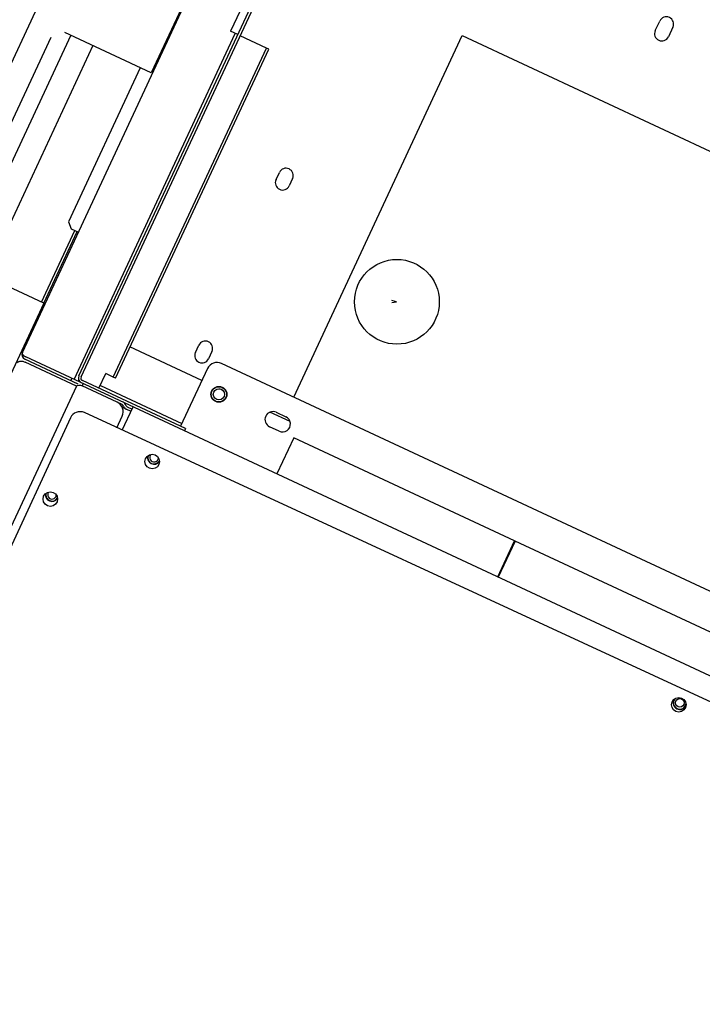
# Model space of a CAD drawing. Header units: inches. Extents: x -119 to 3951, y 0 to 4293.
# Tile 20 of 68: x 163 to 179, y 3186 to 3210. Entities that reach past the tile are written whole.
import ezdxf

# ---------------------------------------------------------------- set-up
doc = ezdxf.new("R2010")
doc.units = ezdxf.units.IN
doc.header["$LTSCALE"] = 48
doc.header["$MEASUREMENT"] = 0
doc.linetypes.add('A1-DASH', pattern=[0.2383, 0.0833, -0.031, 0.031, -0.031, 0.031, -0.031])
doc.linetypes.add('S-DASH', pattern=[0.082, 0.041, -0.041])
for name, color, linetype in [('FS-DSH01', 1, 'S-DASH'), ('FS-DSHA1', 4, 'A1-DASH'), ('FS-EQPMT', 2, 'CONTINUOUS')]:
    doc.layers.add(name, color=color, linetype=linetype)

# ---------------------------------------------------------------- blocks, each defined once
blk = doc.blocks.new('QHOBART FT')
at = {"layer": 'FS-EQPMT'}
for p, q in [((119.44658, 21.05692), (89.49037, 21.05692)), ((112.56612, 20.46405), (107.07411, 20.46405)), ((106.82445, 17.96765), (106.82445, 20.21442)), ((112.81575, 17.96765), (112.81575, 20.21442)), ((112.81575, 20.05838), (106.82445, 20.05838)), ((112.81575, 19.48294), (106.82445, 19.48294)), ((108.68874, 18.12769), (108.68874, 17.93698)), ((108.81362, 18.25241), (108.68877, 18.12756)), ((112.81575, 18.2525), (108.81355, 18.2525)), ((106.82445, 17.96765), (89.39674, 17.96765)), ((105.56429, 17.93698), (137.21281, 17.93698)), ((106.82445, 18.0271), (108.68874, 18.0271)), ((106.82445, 17.96817), (108.68874, 17.96817)), ((108.66054, 17.96817), (108.66054, 17.93698)), ((119.54018, 17.96765), (112.81575, 17.96765)), ((105.38405, 16.44733), (105.38405, 17.78418)), ((105.44295, 16.42749), (105.44295, 17.81561)), ((105.50188, 13.71152), (105.50188, 17.81561)), ((105.50188, 16.62286), (105.44295, 16.62286)), ((105.50188, 16.56396), (114.49232, 16.56396)), ((105.62321, 16.49655), (130.03276, 16.49655)), ((114.49232, 16.50156), (114.49232, 16.68579)), ((124.47783, 16.68579), (114.49232, 16.68579)), ((105.38057, 16.44733), (72.86876, 16.44733)), ((104.64367, 16.2603), (73.43921, 16.14482)), ((105.44295, 15.41754), (105.44295, 16.32596)), ((105.50188, 16.32596), (105.44295, 16.32596)), ((105.56081, 13.69162), (105.56081, 16.37521)), ((105.62321, 16.43765), (130.03276, 16.43765)), ((114.49232, 15.75214), (114.49232, 16.43765)), ((105.00972, -15.19291), (104.89423, 16.01162)), ((105.56081, 15.94284), (105.94225, 15.94284)), ((105.6357, 15.94284), (105.6357, 13.82043)), ((105.94225, 15.75214), (105.94225, 15.94284)), ((105.94225, 15.69324), (105.94225, 15.75214)), ((105.94225, 15.75214), (114.49232, 15.75214)), ((105.94225, 15.69324), (114.49232, 15.69324)), ((106.75005, 13.82043), (106.75005, 15.69324)), ((114.49232, 15.69324), (114.49232, 15.75214)), ((105.44295, 15.28818), (105.44295, 15.41754)), ((104.89742, 15.16794), (105.19331, 15.16794)), ((105.38405, 15.15335), (105.38405, 15.26227)), ((105.38405, 15.02768), (105.38405, 15.15335)), ((105.44295, 15.15335), (105.44295, 15.02768)), ((104.8979, 15.02768), (105.50188, 15.02768)), ((107.28429, 14.23935), (107.47102, 14.23935)), ((111.77776, 14.23935), (111.96449, 14.23935)), ((105.50188, -12.92166), (105.50188, 13.71152)), ((105.56081, 13.69162), (105.50188, 13.69162)), ((107.06209, 13.82043), (105.56081, 13.82043)), ((107.47102, 13.89584), (107.28429, 13.89584)), ((111.96449, 13.89584), (111.77776, 13.89584)), ((107.31175, -13.63968), (107.31175, 13.5708)), ((106.75005, 13.27737), (106.75005, 13.36499)), ((106.43803, 11.66757), (106.43803, 11.91721)), ((106.75005, 11.53012), (106.75005, 12.05466)), ((106.81248, 11.91721), (106.81248, 11.66757)), ((107.31175, 11.69601), (116.70784, 11.69601)), ((116.70784, 11.69601), (116.70784, -11.7699)), ((106.44151, 11.2901), (105.50188, 11.2901)), ((106.44151, 5.54846), (106.44151, 11.29001)), ((118.73616, 7.62393), (118.98579, 7.62393)), ((118.98579, 7.28046), (118.73616, 7.28046)), ((105.50188, 5.54846), (106.44151, 5.54846)), ((106.44151, 5.53238), (105.50188, 5.53238)), ((106.44151, 5.53238), (106.44151, 5.54846)), ((106.44151, -0.19312), (106.44151, 5.53238))]:
    blk.add_line(p, q, dxfattribs=at)
at = {"layer": 'FS-EQPMT', "flags": 128}
for points in [[(105.29045, 17.93698), (105.30388, 17.93536), (105.31697, 17.93073), (105.32933, 17.92319), (105.34068, 17.91312), (105.35091, 17.90091), (105.35979, 17.8869), (105.36729, 17.87155), (105.3734, 17.85519), (105.3781, 17.8381), (105.38142, 17.8205), (105.38341, 17.80261), (105.38408, 17.78418)], [(105.56429, 17.93698), (105.55125, 17.9343), (105.53893, 17.92648), (105.52791, 17.91422), (105.5186, 17.89832), (105.51128, 17.87973), (105.50606, 17.85925), (105.50291, 17.83777), (105.50188, 17.81561)], [(105.38057, 16.44733), (105.40581, 16.43692), (105.4261, 16.409), (105.43864, 16.37033), (105.44295, 16.32596)]]:
    blk.add_lwpolyline(points, dxfattribs=at)
at = {"layer": 'FS-EQPMT'}
blk.add_lwpolyline([(110.30769, 10.54493), (110.36653, 10.44846), (110.35096, 10.56038)], dxfattribs=at)
for centre, radius in [((102.71043, 15.87872), 0.17175), ((104.52696, 14.07556), 0.17175), ((106.62526, 13.32117), 0.18723), ((106.62526, 13.32117), 0.17924), ((106.62526, 13.32117), 0.13261), ((110.373, 10.4411), 0.99855), ((104.57756, 0.40802), 0.17175), ((104.62813, 0.40811), 0.10135)]:
    blk.add_circle(centre, radius, dxfattribs=at)
for centre, radius, start, end in [((105.56429, 17.81561), 0.12132, 89.999524, 179.999049), ((105.62321, 16.37521), 0.12132, 89.999524, 179.999049), ((104.64464, 16.01071), 0.24964, 0.212057, 90.211581), ((105.62321, 16.37521), 0.06241, 89.999524, 179.999049), ((102.81877, 15.88562), 0.15627, 104.537766, 261.474449), ((102.81877, 15.88562), 0.14828, 102.39112, 264.179751), ((102.81877, 15.88562), 0.10135, 76.282093, 290.742001), ((105.19331, 15.41754), 0.24964, 270.000476, 0), ((105.50536, 15.15335), 0.12132, 132.791991, 179.999049), ((105.38057, 15.28818), 0.06241, 312.792943, 0.000049), ((105.50536, 15.15335), 0.06241, 132.791991, 179.999049), ((105.38057, 15.28818), 0.12132, 312.792943, 0), ((104.62813, 14.07574), 0.15627, 99.570908, 260.668815), ((104.62813, 14.07574), 0.14828, 97.029613, 263.219808), ((104.62813, 14.07574), 0.10135, 67.370787, 292.860862), ((107.28429, 14.0676), 0.17175, 89.999524, 269.99858), ((107.47102, 14.0676), 0.17175, 270.000476, 89.999524), ((111.77776, 14.0676), 0.17175, 89.999524, 269.99858), ((111.96449, 14.0676), 0.17175, 270.000476, 89.999524), ((107.06209, 13.5708), 0.24964, 0, 89.999524), ((106.62526, 11.91721), 0.18723, 0, 179.999049), ((106.62526, 11.66757), 0.18723, 179.999049, 0), ((118.73616, 7.45218), 0.17175, 89.999524, 269.99858), ((118.98579, 7.45218), 0.17175, 270.000476, 89.999524), ((104.62813, 0.40811), 0.15627, 89.999524, 269.99858), ((104.62813, 0.40811), 0.14828, 74.649774, 285.565373)]:
    blk.add_arc(centre, radius, start, end, dxfattribs=at)
blk = doc.blocks.new('QDW')
at = {"layer": 'FS-DSH01'}
blk.add_blockref('QHOBART FT', (0, 0), dxfattribs=at)

msp = doc.modelspace()

# ---------------------------------------------------------------- block references
at = {"layer": 'FS-DSHA1', "rotation": 64.99999999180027}
msp.add_blockref('QDW', (134.909, 3098.462), dxfattribs=at)

doc.saveas('drawing.dxf')
